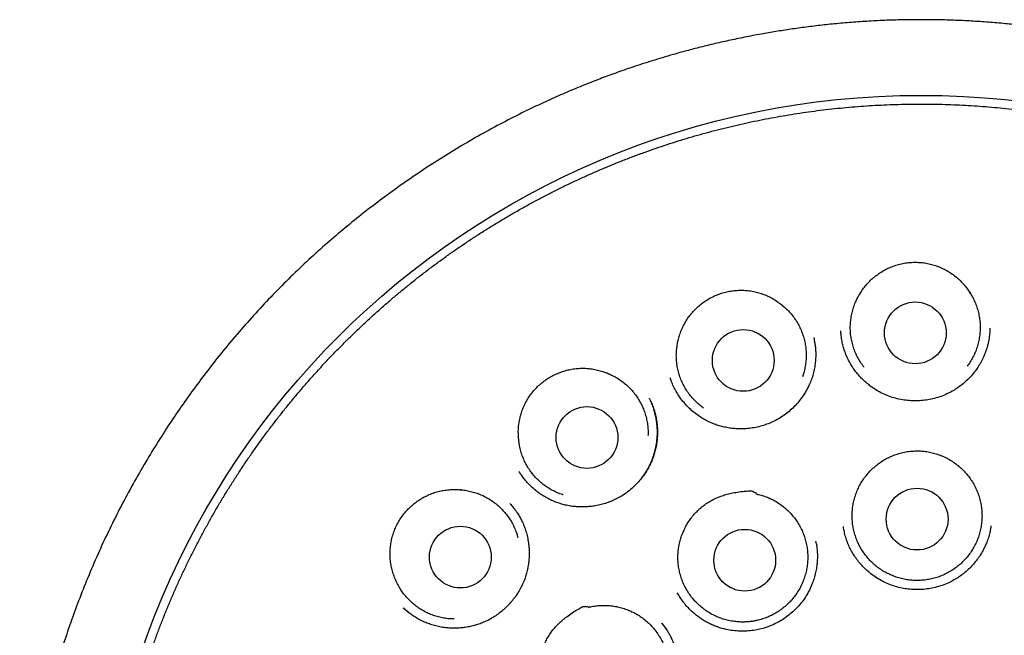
# Model space of a CAD drawing. Header units: millimetres. Extents: x 8 to 677, y 12 to 772.
# Tile 71 of 77: x 374 to 394, y 760 to 772. Entities that reach past the tile are written whole.
import ezdxf

# ---------------------------------------------------------------- set-up
doc = ezdxf.new("R2010")
doc.units = ezdxf.units.MM

msp = doc.modelspace()

# ---------------------------------------------------------------- linework, layer by layer
at = {"color": 7, "linetype": 'Continuous', "lineweight": 30}
for p, q in [((391.91, 767.594), (391.91, 767.6)), ((391.126, 763.544), (391.11, 763.522)), ((392.788, 763.538), (392.773, 763.56)), ((387.326, 762.261), (387.315, 762.233)), ((390.497, 762.343), (390.496, 762.349)), ((390.498, 762.343), (390.498, 762.347)), ((389.946, 762.058), (389.947, 762.053))]:
    msp.add_line(p, q, dxfattribs=at)
for centre, radius in [((392.037, 754.566), 16.348), ((391.924, 766.197), 0.613), ((388.51, 765.649), 0.613), ((385.409, 764.119), 0.613), ((391.96, 762.498), 0.613), ((382.897, 761.743), 0.613), ((388.54, 761.682), 0.613)]:
    msp.add_circle(centre, radius, dxfattribs=at)
for points, knots in [([(391.864, 772.416), (391.741, 772.414), (391.498, 772.41), (391.139, 772.395), (390.788, 772.373), (390.447, 772.346), (390.118, 772.313), (389.8, 772.275), (389.493, 772.233), (389.195, 772.188), (388.89, 772.136), (388.578, 772.077), (388.261, 772.011), (387.957, 771.943), (387.667, 771.872), (387.39, 771.8), (387.139, 771.73), (386.911, 771.663), (386.706, 771.601), (386.51, 771.539), (386.324, 771.477), (386.148, 771.417), (385.982, 771.358), (385.826, 771.301), (385.677, 771.245), (385.464, 771.163), (385.185, 771.051), (384.841, 770.904), (384.466, 770.734), (384.061, 770.538), (383.627, 770.313), (383.195, 770.075), (382.767, 769.822), (382.343, 769.557), (381.934, 769.284), (381.541, 769.006), (381.162, 768.724), (380.791, 768.432), (380.428, 768.131), (380.067, 767.814), (379.707, 767.482), (379.351, 767.133), (379.005, 766.774), (378.668, 766.405), (378.342, 766.026), (378.032, 765.645), (377.738, 765.263), (377.46, 764.88), (377.191, 764.49), (376.932, 764.093), (376.679, 763.681), (376.432, 763.254), (376.192, 762.813), (375.965, 762.365), (375.751, 761.911), (375.55, 761.451), (375.366, 760.996), (375.198, 760.546), (375.046, 760.101), (374.905, 759.653), (374.777, 759.201), (374.658, 758.737), (374.549, 758.26), (374.451, 757.77), (374.367, 757.277), (374.297, 756.78), (374.24, 756.281), (374.198, 755.789), (374.17, 755.307), (374.154, 754.834), (374.152, 754.362), (374.162, 753.891), (374.185, 753.411), (374.221, 752.922), (374.273, 752.424), (374.338, 751.928), (374.417, 751.433), (374.51, 750.941), (374.614, 750.46), (374.728, 749.992), (374.853, 749.536), (374.989, 749.084), (375.136, 748.636), (375.299, 748.183), (375.477, 747.727), (375.671, 747.267), (375.879, 746.813), (376.099, 746.364), (376.332, 745.921), (376.56, 745.516), (376.78, 745.146), (376.991, 744.809), (377.211, 744.472), (377.442, 744.136), (377.684, 743.801), (377.933, 743.471), (378.189, 743.148), (378.452, 742.832), (378.724, 742.518), (379.007, 742.208), (379.296, 741.905), (379.589, 741.612), (379.884, 741.331), (380.152, 741.087), (380.391, 740.877), (380.6, 740.699), (380.809, 740.527), (381.017, 740.36), (381.2, 740.218), (381.351, 740.102), (381.47, 740.013), (381.578, 739.933), (381.676, 739.861), (381.756, 739.802), (381.804, 739.769), (381.822, 739.756)], [0, 0, 0, 0, 0.008151, 0.016108, 0.02387, 0.031435, 0.038803, 0.045845, 0.052695, 0.059351, 0.065813, 0.073251, 0.080412, 0.087296, 0.0939, 0.100226, 0.106273, 0.111223, 0.115968, 0.120509, 0.124846, 0.128979, 0.132839, 0.136503, 0.139981, 0.143422, 0.151648, 0.159922, 0.168258, 0.178961, 0.189767, 0.200675, 0.211682, 0.22276, 0.233841, 0.244288, 0.254731, 0.265168, 0.275599, 0.28602, 0.297061, 0.308085, 0.319102, 0.33014, 0.341199, 0.352275, 0.36273, 0.373195, 0.383669, 0.39415, 0.404634, 0.415753, 0.42687, 0.437979, 0.449078, 0.460165, 0.471236, 0.481652, 0.492049, 0.502434, 0.512815, 0.5232, 0.534225, 0.545267, 0.55634, 0.567443, 0.578563, 0.589687, 0.600166, 0.610626, 0.621055, 0.631464, 0.641883, 0.652943, 0.664012, 0.675088, 0.686168, 0.697252, 0.708336, 0.718787, 0.729234, 0.739676, 0.750112, 0.760539, 0.771585, 0.782618, 0.793662, 0.804718, 0.815787, 0.826864, 0.835573, 0.844338, 0.853232, 0.862255, 0.871406, 0.880684, 0.889657, 0.898743, 0.907939, 0.917245, 0.926573, 0.935733, 0.944744, 0.95361, 0.959761, 0.965835, 0.971829, 0.977742, 0.983562, 0.987132, 0.990409, 0.993393, 0.996086, 0.998491, 1, 1, 1, 1]), ([(402.511, 739.94), (402.516, 739.944), (402.526, 739.951), (402.54, 739.963), (402.555, 739.976), (402.573, 739.991), (402.598, 740.008), (402.634, 740.035), (402.679, 740.069), (402.733, 740.109), (402.795, 740.157), (402.869, 740.213), (402.953, 740.278), (403.047, 740.352), (403.151, 740.434), (403.261, 740.523), (403.374, 740.615), (403.486, 740.708), (403.645, 740.843), (403.85, 741.021), (404.1, 741.247), (404.349, 741.481), (404.599, 741.724), (404.85, 741.978), (405.1, 742.242), (405.347, 742.514), (405.588, 742.79), (405.821, 743.069), (406.046, 743.349), (406.285, 743.659), (406.537, 744), (406.797, 744.373), (407.044, 744.745), (407.278, 745.118), (407.5, 745.492), (407.712, 745.868), (407.921, 746.261), (408.127, 746.671), (408.327, 747.1), (408.516, 747.533), (408.694, 747.971), (408.863, 748.424), (409.023, 748.891), (409.174, 749.373), (409.311, 749.859), (409.434, 750.348), (409.544, 750.839), (409.637, 751.323), (409.716, 751.798), (409.781, 752.266), (409.834, 752.734), (409.875, 753.204), (409.903, 753.685), (409.919, 754.176), (409.921, 754.679), (409.909, 755.182), (409.882, 755.686), (409.842, 756.189), (409.788, 756.68), (409.723, 757.16), (409.647, 757.628), (409.558, 758.092), (409.458, 758.553), (409.349, 758.997), (409.233, 759.424), (409.111, 759.836), (408.978, 760.245), (408.836, 760.651), (408.683, 761.055), (408.52, 761.456), (408.341, 761.866), (408.147, 762.285), (407.936, 762.71), (407.713, 763.129), (407.48, 763.541), (407.232, 763.954), (406.968, 764.369), (406.686, 764.783), (406.393, 765.189), (406.089, 765.587), (405.773, 765.977), (405.453, 766.35), (405.128, 766.709), (404.8, 767.052), (404.463, 767.387), (404.117, 767.713), (403.755, 768.036), (403.378, 768.355), (402.985, 768.669), (402.584, 768.971), (402.175, 769.261), (401.758, 769.54), (401.341, 769.802), (400.927, 770.047), (400.517, 770.276), (400.104, 770.491), (399.689, 770.695), (399.322, 770.863), (399.005, 771.001), (398.738, 771.111), (398.471, 771.217), (398.203, 771.318), (397.962, 771.404), (397.743, 771.479), (397.544, 771.545), (397.331, 771.613), (397.106, 771.681), (396.868, 771.75), (396.629, 771.815), (396.392, 771.876), (396.157, 771.934), (395.912, 771.99), (395.657, 772.045), (395.394, 772.097), (395.124, 772.147), (394.845, 772.194), (394.556, 772.237), (394.257, 772.278), (393.945, 772.314), (393.622, 772.346), (393.289, 772.373), (392.946, 772.394), (392.594, 772.409), (392.232, 772.417), (391.988, 772.416), (391.864, 772.416)], [0, 0, 0, 0, 0.000548, 0.001116, 0.001596, 0.002004, 0.002739, 0.003552, 0.004992, 0.006447, 0.008061, 0.010191, 0.012546, 0.015127, 0.018142, 0.021321, 0.024523, 0.027748, 0.030996, 0.038326, 0.045768, 0.05332, 0.060981, 0.068909, 0.07696, 0.08512, 0.09323, 0.101257, 0.109197, 0.117052, 0.127239, 0.137274, 0.147154, 0.15688, 0.166451, 0.175973, 0.185491, 0.195954, 0.206408, 0.216852, 0.22729, 0.237757, 0.248888, 0.260037, 0.271192, 0.282339, 0.293465, 0.304559, 0.314996, 0.32542, 0.335838, 0.346257, 0.356684, 0.367761, 0.378864, 0.389994, 0.401138, 0.412287, 0.423431, 0.433924, 0.444394, 0.454834, 0.465249, 0.475661, 0.485131, 0.494609, 0.504103, 0.513617, 0.523157, 0.53273, 0.542313, 0.552828, 0.563319, 0.573792, 0.584248, 0.594692, 0.60576, 0.616824, 0.627886, 0.638953, 0.65003, 0.661119, 0.671592, 0.682084, 0.692599, 0.703106, 0.7136, 0.724718, 0.735824, 0.746922, 0.758013, 0.769098, 0.78018, 0.790621, 0.800993, 0.811285, 0.821498, 0.831633, 0.838044, 0.844425, 0.850773, 0.857089, 0.863396, 0.867761, 0.872404, 0.877326, 0.882527, 0.888006, 0.893763, 0.898907, 0.904256, 0.909807, 0.915563, 0.921521, 0.927571, 0.933817, 0.940258, 0.946896, 0.953871, 0.961049, 0.968432, 0.976018, 0.983808, 0.991802, 1, 1, 1, 1]), ([(375.863, 754.414), (375.863, 754.373), (375.865, 754.256), (375.869, 754.061), (375.878, 753.83), (375.891, 753.6), (375.906, 753.369), (375.925, 753.139), (375.947, 752.909), (375.972, 752.68), (376.001, 752.451), (376.033, 752.222), (376.068, 751.994), (376.106, 751.766), (376.148, 751.539), (376.193, 751.312), (376.241, 751.087), (376.292, 750.861), (376.347, 750.637), (376.405, 750.413), (376.466, 750.191), (376.53, 749.969), (376.597, 749.748), (376.668, 749.528), (376.741, 749.309), (376.818, 749.091), (376.898, 748.875), (376.981, 748.659), (377.066, 748.445), (377.155, 748.232), (377.247, 748.02), (377.343, 747.809), (377.441, 747.6), (377.542, 747.393), (377.646, 747.187), (377.752, 746.982), (377.862, 746.779), (377.975, 746.577), (378.091, 746.377), (378.209, 746.179), (378.33, 745.982), (378.454, 745.788), (378.581, 745.595), (378.711, 745.404), (378.843, 745.214), (378.978, 745.027), (379.115, 744.841), (379.256, 744.658), (379.398, 744.476), (379.544, 744.297), (379.692, 744.12), (379.842, 743.945), (379.995, 743.772), (380.151, 743.601), (380.309, 743.432), (380.469, 743.266), (380.632, 743.102), (380.796, 742.94), (380.964, 742.781), (381.133, 742.624), (381.305, 742.47), (381.479, 742.318), (381.655, 742.168), (381.833, 742.021), (382.013, 741.877), (382.195, 741.735), (382.38, 741.596), (382.566, 741.46), (382.754, 741.326), (382.944, 741.195), (383.136, 741.066), (383.33, 740.94), (383.525, 740.818), (383.723, 740.697), (383.922, 740.58), (384.122, 740.466), (384.325, 740.354), (384.528, 740.246), (384.734, 740.14), (384.94, 740.037), (385.149, 739.937), (385.358, 739.84), (385.569, 739.747), (385.782, 739.656), (385.995, 739.568), (386.21, 739.483), (386.426, 739.402), (386.643, 739.323), (386.862, 739.248), (387.081, 739.175), (387.301, 739.106), (387.523, 739.04), (387.745, 738.977), (387.968, 738.918), (388.192, 738.861), (388.417, 738.808), (388.642, 738.758), (388.868, 738.711), (389.095, 738.667), (389.323, 738.627), (389.55, 738.59), (389.779, 738.556), (390.008, 738.526), (390.237, 738.498), (390.467, 738.474), (390.697, 738.453), (390.927, 738.436), (391.158, 738.422), (391.388, 738.411), (391.619, 738.403), (391.85, 738.399), (392.081, 738.398), (392.312, 738.4), (392.543, 738.406), (392.774, 738.415), (393.004, 738.427), (393.235, 738.442), (393.465, 738.461), (393.695, 738.483), (393.924, 738.509), (394.154, 738.537), (394.382, 738.569), (394.611, 738.604), (394.838, 738.643), (395.065, 738.684), (395.292, 738.729), (395.518, 738.777), (395.743, 738.828), (395.967, 738.883), (396.191, 738.941), (396.414, 739.002), (396.636, 739.066), (396.857, 739.133), (397.077, 739.203), (397.296, 739.277), (397.513, 739.354), (397.73, 739.433), (397.946, 739.516), (398.16, 739.602), (398.373, 739.691), (398.585, 739.783), (398.796, 739.878), (399.005, 739.976), (399.212, 740.077), (399.419, 740.181), (399.623, 740.288), (399.827, 740.398), (400.028, 740.51), (400.228, 740.626), (400.426, 740.744), (400.623, 740.865), (400.818, 740.989), (401.011, 741.116), (401.202, 741.246), (401.391, 741.378), (401.579, 741.513), (401.764, 741.65), (401.948, 741.791), (402.129, 741.933), (402.309, 742.079), (402.486, 742.227), (402.661, 742.377), (402.834, 742.53), (403.005, 742.685), (403.174, 742.843), (403.34, 743.003), (403.504, 743.166), (403.666, 743.331), (403.825, 743.498), (403.982, 743.667), (404.136, 743.839), (404.288, 744.013), (404.438, 744.189), (404.585, 744.367), (404.729, 744.547), (404.871, 744.73), (405.01, 744.914), (405.147, 745.1), (405.281, 745.288), (405.412, 745.478), (405.541, 745.67), (405.666, 745.864), (405.789, 746.059), (405.909, 746.256), (406.027, 746.455), (406.141, 746.656), (406.253, 746.858), (406.361, 747.062), (406.467, 747.267), (406.57, 747.474), (406.67, 747.682), (406.767, 747.892), (406.861, 748.103), (406.951, 748.315), (407.039, 748.529), (407.124, 748.743), (407.206, 748.959), (407.284, 749.177), (407.36, 749.395), (407.432, 749.614), (407.501, 749.834), (407.567, 750.056), (407.63, 750.278), (407.69, 750.501), (407.746, 750.725), (407.8, 750.95), (407.85, 751.175), (407.897, 751.401), (407.94, 751.628), (407.981, 751.855), (408.018, 752.083), (408.052, 752.311), (408.082, 752.54), (408.11, 752.77), (408.134, 752.999), (408.154, 753.229), (408.172, 753.46), (408.186, 753.69), (408.197, 753.921), (408.205, 754.151), (408.209, 754.382), (408.21, 754.613), (408.208, 754.844), (408.202, 755.075), (408.193, 755.306), (408.181, 755.536), (408.166, 755.767), (408.147, 755.997), (408.125, 756.227), (408.1, 756.456), (408.071, 756.685), (408.039, 756.914), (408.004, 757.142), (407.966, 757.37), (407.924, 757.597), (407.879, 757.824), (407.831, 758.05), (407.78, 758.275), (407.725, 758.499), (407.668, 758.723), (407.607, 758.945), (407.543, 759.167), (407.476, 759.388), (407.405, 759.608), (407.332, 759.827), (407.255, 760.045), (407.175, 760.262), (407.092, 760.477), (407.007, 760.692), (406.918, 760.905), (406.826, 761.116), (406.731, 761.327), (406.633, 761.536), (406.532, 761.744), (406.428, 761.95), (406.321, 762.155), (406.211, 762.358), (406.098, 762.559), (405.983, 762.759), (405.865, 762.958), (405.743, 763.154), (405.619, 763.349), (405.493, 763.542), (405.363, 763.733), (405.231, 763.923), (405.096, 764.11), (404.958, 764.295), (404.818, 764.479), (404.675, 764.66), (404.53, 764.84), (404.382, 765.017), (404.232, 765.192), (404.079, 765.365), (403.923, 765.536), (403.765, 765.705), (403.605, 765.871), (403.443, 766.035), (403.278, 766.197), (403.111, 766.356), (402.941, 766.513), (402.769, 766.667), (402.596, 766.82), (402.42, 766.969), (402.241, 767.116), (402.061, 767.26), (401.879, 767.402), (401.695, 767.541), (401.509, 767.678), (401.32, 767.812), (401.13, 767.943), (400.938, 768.072), (400.745, 768.197), (400.549, 768.32), (400.352, 768.44), (400.153, 768.558), (399.952, 768.672), (399.75, 768.784), (399.547, 768.892), (399.341, 768.998), (399.134, 769.101), (398.926, 769.201), (398.717, 769.298), (398.506, 769.392), (398.293, 769.483), (398.08, 769.57), (397.865, 769.655), (397.649, 769.737), (397.432, 769.815), (397.213, 769.891), (396.994, 769.963), (396.774, 770.032), (396.552, 770.098), (396.33, 770.161), (396.107, 770.221), (395.883, 770.278), (395.658, 770.331), (395.433, 770.381), (395.207, 770.428), (394.98, 770.472), (394.753, 770.512), (394.525, 770.549), (394.296, 770.583), (394.067, 770.614), (393.838, 770.641), (393.608, 770.665), (393.378, 770.686), (393.148, 770.703), (392.918, 770.718), (392.687, 770.729), (392.456, 770.736), (392.225, 770.741), (391.994, 770.742), (391.763, 770.739), (391.532, 770.734), (391.302, 770.725), (391.071, 770.713), (390.841, 770.698), (390.61, 770.679), (390.38, 770.657), (390.151, 770.632), (389.922, 770.603), (389.693, 770.571), (389.465, 770.536), (389.237, 770.498), (389.01, 770.456), (388.783, 770.411), (388.557, 770.363), (388.332, 770.312), (388.108, 770.258), (387.884, 770.2), (387.661, 770.139), (387.439, 770.075), (387.218, 770.008), (386.998, 769.937), (386.779, 769.864), (386.562, 769.787), (386.345, 769.708), (386.129, 769.625), (385.915, 769.539), (385.702, 769.45), (385.49, 769.358), (385.279, 769.263), (385.07, 769.165), (384.862, 769.064), (384.656, 768.96), (384.451, 768.854), (384.248, 768.744), (384.047, 768.631), (383.847, 768.516), (383.648, 768.397), (383.452, 768.276), (383.257, 768.152), (383.064, 768.026), (382.873, 767.896), (382.683, 767.764), (382.496, 767.629), (382.31, 767.492), (382.127, 767.351), (381.945, 767.209), (381.766, 767.063), (381.588, 766.915), (381.413, 766.765), (381.24, 766.612), (381.069, 766.457), (380.9, 766.299), (380.734, 766.139), (380.57, 765.976), (380.408, 765.811), (380.249, 765.644), (380.092, 765.475), (379.938, 765.303), (379.785, 765.13), (379.636, 764.954), (379.489, 764.775), (379.344, 764.595), (379.203, 764.413), (379.063, 764.229), (378.927, 764.043), (378.793, 763.855), (378.662, 763.665), (378.533, 763.473), (378.407, 763.279), (378.284, 763.084), (378.164, 762.886), (378.047, 762.688), (377.932, 762.487), (377.821, 762.285), (377.712, 762.081), (377.606, 761.876), (377.503, 761.669), (377.403, 761.461), (377.306, 761.251), (377.213, 761.04), (377.122, 760.828), (377.034, 760.614), (376.949, 760.4), (376.867, 760.184), (376.789, 759.967), (376.713, 759.748), (376.641, 759.529), (376.571, 759.309), (376.505, 759.088), (376.442, 758.865), (376.383, 758.642), (376.326, 758.418), (376.273, 758.194), (376.223, 757.968), (376.176, 757.742), (376.132, 757.516), (376.092, 757.288), (376.054, 757.06), (376.02, 756.832), (375.99, 756.603), (375.962, 756.374), (375.938, 756.144), (375.917, 755.914), (375.9, 755.684), (375.886, 755.453), (375.875, 755.223), (375.867, 754.992), (375.863, 754.761), (375.862, 754.568), (375.862, 754.453), (375.863, 754.414)], [0, 0, 0, 0, 0.0012035, 0.0034761, 0.0057486, 0.0080212, 0.0102937, 0.0125663, 0.0148389, 0.0171114, 0.019384, 0.0216565, 0.0239291, 0.0262017, 0.0284742, 0.0307468, 0.0330194, 0.0352919, 0.0375645, 0.039837, 0.0421096, 0.0443822, 0.0466547, 0.0489273, 0.0511998, 0.0534724, 0.055745, 0.0580175, 0.0602901, 0.0625626, 0.0648352, 0.0671078, 0.0693803, 0.0716529, 0.0739255, 0.076198, 0.0784706, 0.0807431, 0.0830157, 0.0852883, 0.0875608, 0.0898334, 0.092106, 0.0943785, 0.0966511, 0.0989236, 0.1011962, 0.1034688, 0.1057413, 0.1080139, 0.1102865, 0.112559, 0.1148316, 0.1171042, 0.1193767, 0.1216493, 0.1239218, 0.1261944, 0.128467, 0.1307395, 0.1330121, 0.1352847, 0.1375572, 0.1398298, 0.1421024, 0.1443749, 0.1466475, 0.1489201, 0.1511926, 0.1534652, 0.1557377, 0.1580103, 0.1602829, 0.1625554, 0.164828, 0.1671006, 0.1693731, 0.1716457, 0.1739183, 0.1761908, 0.1784634, 0.180736, 0.1830085, 0.1852811, 0.1875537, 0.1898262, 0.1920988, 0.1943714, 0.1966439, 0.1989165, 0.2011891, 0.2034616, 0.2057342, 0.2080068, 0.2102793, 0.2125519, 0.2148245, 0.217097, 0.2193696, 0.2216422, 0.2239147, 0.2261873, 0.2284599, 0.2307324, 0.233005, 0.2352776, 0.2375501, 0.2398227, 0.2420953, 0.2443678, 0.2466404, 0.248913, 0.2511855, 0.2534581, 0.2557307, 0.2580032, 0.2602758, 0.2625484, 0.2648209, 0.2670935, 0.2693661, 0.2716386, 0.2739112, 0.2761838, 0.2784563, 0.2807289, 0.2830015, 0.285274, 0.2875466, 0.2898192, 0.2920917, 0.2943643, 0.2966369, 0.2989094, 0.301182, 0.3034546, 0.3057271, 0.3079997, 0.3102723, 0.3125448, 0.3148174, 0.31709, 0.3193625, 0.3216351, 0.3239077, 0.3261802, 0.3284528, 0.3307254, 0.3329979, 0.3352705, 0.3375431, 0.3398156, 0.3420882, 0.3443608, 0.3466333, 0.3489059, 0.3511785, 0.353451, 0.3557236, 0.3579962, 0.3602687, 0.3625413, 0.3648138, 0.3670864, 0.369359, 0.3716315, 0.3739041, 0.3761767, 0.3784492, 0.3807218, 0.3829944, 0.3852669, 0.3875395, 0.389812, 0.3920846, 0.3943572, 0.3966297, 0.3989023, 0.4011749, 0.4034474, 0.40572, 0.4079926, 0.4102651, 0.4125377, 0.4148102, 0.4170828, 0.4193554, 0.4216279, 0.4239005, 0.4261731, 0.4284456, 0.4307182, 0.4329907, 0.4352633, 0.4375359, 0.4398084, 0.442081, 0.4443535, 0.4466261, 0.4488987, 0.4511712, 0.4534438, 0.4557164, 0.4579889, 0.4602615, 0.462534, 0.4648066, 0.4670792, 0.4693517, 0.4716243, 0.4738968, 0.4761694, 0.478442, 0.4807145, 0.4829871, 0.4852596, 0.4875322, 0.4898048, 0.4920773, 0.4943499, 0.4966225, 0.498895, 0.5011676, 0.5034401, 0.5057127, 0.5079853, 0.5102578, 0.5125304, 0.5148029, 0.5170755, 0.5193481, 0.5216206, 0.5238932, 0.5261657, 0.5284383, 0.5307109, 0.5329834, 0.535256, 0.5375285, 0.5398011, 0.5420737, 0.5443462, 0.5466188, 0.5488914, 0.5511639, 0.5534365, 0.555709, 0.5579816, 0.5602542, 0.5625267, 0.5647993, 0.5670718, 0.5693444, 0.571617, 0.5738895, 0.5761621, 0.5784347, 0.5807072, 0.5829798, 0.5852523, 0.5875249, 0.5897975, 0.59207, 0.5943426, 0.5966152, 0.5988877, 0.6011603, 0.6034328, 0.6057054, 0.607978, 0.6102505, 0.6125231, 0.6147957, 0.6170682, 0.6193408, 0.6216134, 0.6238859, 0.6261585, 0.628431, 0.6307036, 0.6329762, 0.6352487, 0.6375213, 0.6397939, 0.6420664, 0.644339, 0.6466116, 0.6488841, 0.6511567, 0.6534293, 0.6557018, 0.6579744, 0.6602469, 0.6625195, 0.6647921, 0.6670646, 0.6693372, 0.6716098, 0.6738823, 0.6761549, 0.6784275, 0.6807, 0.6829726, 0.6852452, 0.6875177, 0.6897903, 0.6920629, 0.6943354, 0.696608, 0.6988806, 0.7011531, 0.7034257, 0.7056983, 0.7079708, 0.7102434, 0.712516, 0.7147885, 0.7170611, 0.7193337, 0.7216062, 0.7238788, 0.7261514, 0.7284239, 0.7306965, 0.7329691, 0.7352416, 0.7375142, 0.7397868, 0.7420593, 0.7443319, 0.7466045, 0.748877, 0.7511496, 0.7534222, 0.7556947, 0.7579673, 0.7602399, 0.7625124, 0.764785, 0.7670576, 0.7693301, 0.7716027, 0.7738753, 0.7761478, 0.7784204, 0.780693, 0.7829655, 0.7852381, 0.7875107, 0.7897832, 0.7920558, 0.7943284, 0.7966009, 0.7988735, 0.8011461, 0.8034186, 0.8056912, 0.8079638, 0.8102363, 0.8125089, 0.8147815, 0.817054, 0.8193266, 0.8215992, 0.8238717, 0.8261443, 0.8284169, 0.8306894, 0.832962, 0.8352346, 0.8375071, 0.8397797, 0.8420523, 0.8443248, 0.8465974, 0.84887, 0.8511425, 0.8534151, 0.8556877, 0.8579602, 0.8602328, 0.8625054, 0.8647779, 0.8670505, 0.869323, 0.8715956, 0.8738682, 0.8761407, 0.8784133, 0.8806859, 0.8829584, 0.885231, 0.8875036, 0.8897761, 0.8920487, 0.8943212, 0.8965938, 0.8988664, 0.9011389, 0.9034115, 0.9056841, 0.9079566, 0.9102292, 0.9125017, 0.9147743, 0.9170469, 0.9193194, 0.921592, 0.9238646, 0.9261371, 0.9284097, 0.9306822, 0.9329548, 0.9352274, 0.9374999, 0.9397725, 0.9420451, 0.9443176, 0.9465902, 0.9488627, 0.9511353, 0.9534079, 0.9556804, 0.957953, 0.9602255, 0.9624981, 0.9647707, 0.9670432, 0.9693158, 0.9715884, 0.9738609, 0.9761335, 0.978406, 0.9806786, 0.9829512, 0.9852237, 0.9874963, 0.9897688, 0.9920414, 0.994314, 0.9965865, 0.9988591, 1, 1, 1, 1]), ([(390.828, 766.978), (390.846, 767.007), (390.882, 767.065), (390.947, 767.147), (391.018, 767.225), (391.096, 767.296), (391.178, 767.36), (391.266, 767.418), (391.358, 767.468), (391.458, 767.513), (391.564, 767.549), (391.676, 767.577), (391.792, 767.594), (391.871, 767.598), (391.91, 767.6)], [0, 0, 0, 0, 0.079253, 0.158507, 0.240068, 0.321632, 0.401124, 0.480617, 0.56224, 0.643862, 0.731436, 0.819005, 0.909482, 1, 1, 1, 1]), ([(391.91, 767.6), (391.945, 767.599), (392.014, 767.597), (392.117, 767.586), (392.221, 767.565), (392.324, 767.536), (392.427, 767.496), (392.528, 767.447), (392.626, 767.389), (392.717, 767.323), (392.8, 767.251), (392.875, 767.174), (392.945, 767.091), (392.985, 767.029), (393.005, 766.999)], [0, 0, 0, 0, 0.079141, 0.158258, 0.23932, 0.320386, 0.405905, 0.491428, 0.579636, 0.667842, 0.749633, 0.83142, 0.915711, 1, 1, 1, 1]), ([(387.225, 766.071), (387.234, 766.105), (387.252, 766.173), (387.29, 766.271), (387.336, 766.367), (387.389, 766.458), (387.45, 766.544), (387.518, 766.625), (387.592, 766.701), (387.673, 766.771), (387.761, 766.834), (387.855, 766.891), (387.954, 766.939), (388.054, 766.978), (388.157, 767.007), (388.26, 767.028), (388.365, 767.04), (388.471, 767.044), (388.578, 767.04), (388.686, 767.026), (388.793, 767.002), (388.896, 766.97), (388.996, 766.929), (389.092, 766.88), (389.183, 766.823), (389.24, 766.779), (389.268, 766.758)], [0, 0, 0, 0, 0.041144, 0.082439, 0.123741, 0.164895, 0.205981, 0.247205, 0.288428, 0.329514, 0.372, 0.414651, 0.457298, 0.499781, 0.540574, 0.581503, 0.622436, 0.663233, 0.705492, 0.747907, 0.790314, 0.832562, 0.874341, 0.916273, 0.958211, 1, 1, 1, 1]), ([(390.905, 765.518), (390.903, 765.52), (390.878, 765.55), (390.836, 765.612), (390.781, 765.704), (390.735, 765.802), (390.697, 765.904), (390.667, 766.008), (390.647, 766.114), (390.635, 766.221), (390.633, 766.33), (390.64, 766.438), (390.656, 766.544), (390.681, 766.649), (390.715, 766.753), (390.753, 766.842), (390.791, 766.917), (390.815, 766.957), (390.828, 766.978)], [0, 0, 0, 0, 0.004575, 0.075022, 0.143481, 0.21194, 0.282387, 0.352834, 0.421293, 0.489752, 0.560199, 0.630647, 0.699105, 0.767564, 0.838011, 0.908459, 0.954159, 1, 1, 1, 1]), ([(390.828, 766.978), (390.825, 766.972), (390.819, 766.962), (390.815, 766.953), (390.813, 766.949)], [0, 0, 0, 0, 0.590265, 1, 1, 1, 1]), ([(393.005, 766.999), (393.024, 766.968), (393.061, 766.908), (393.108, 766.811), (393.147, 766.709), (393.177, 766.605), (393.198, 766.499), (393.21, 766.392), (393.213, 766.284), (393.207, 766.175), (393.191, 766.069), (393.167, 765.964), (393.134, 765.86), (393.092, 765.76), (393.042, 765.665), (392.996, 765.591), (392.965, 765.55), (392.955, 765.538)], [0, 0, 0, 0, 0.068459, 0.136919, 0.207367, 0.277816, 0.346275, 0.414735, 0.485183, 0.555632, 0.624091, 0.692551, 0.762999, 0.833447, 0.901907, 0.970366, 1, 1, 1, 1]), ([(393.02, 766.97), (393.018, 766.974), (393.013, 766.983), (393.008, 766.993), (393.005, 766.999)], [0, 0, 0, 0, 0.409676, 1, 1, 1, 1]), ([(389.311, 766.715), (389.311, 766.716), (389.31, 766.717), (389.308, 766.719), (389.304, 766.723), (389.298, 766.729), (389.29, 766.737), (389.28, 766.747), (389.272, 766.754), (389.268, 766.758)], [0, 0, 0, 0, 0.034399, 0.121872, 0.243911, 0.452804, 0.648004, 0.830728, 1, 1, 1, 1]), ([(389.268, 766.758), (389.295, 766.735), (389.35, 766.69), (389.426, 766.613), (389.496, 766.53), (389.559, 766.441), (389.613, 766.348), (389.659, 766.25), (389.697, 766.149), (389.727, 766.044), (389.747, 765.938), (389.758, 765.831), (389.76, 765.722), (389.753, 765.614), (389.736, 765.507), (389.714, 765.41), (389.693, 765.349), (389.683, 765.322)], [0, 0, 0, 0, 0.0667462, 0.1334924, 0.2021777, 0.270863, 0.3376092, 0.4043554, 0.4730407, 0.541726, 0.6084722, 0.6752184, 0.7439037, 0.812589, 0.8793352, 0.9460814, 1, 1, 1, 1]), ([(393.403, 766.291), (393.403, 766.282), (393.403, 766.262), (393.403, 766.223), (393.4, 766.174), (393.393, 766.119), (393.384, 766.059), (393.371, 765.996), (393.353, 765.921), (393.326, 765.834), (393.287, 765.736), (393.239, 765.634), (393.18, 765.534), (393.113, 765.437), (393.038, 765.346), (392.958, 765.262), (392.872, 765.185), (392.782, 765.116), (392.68, 765.049), (392.565, 764.988), (392.437, 764.934), (392.307, 764.894), (392.175, 764.865), (392.041, 764.849), (391.905, 764.844), (391.769, 764.852), (391.633, 764.872), (391.499, 764.904), (391.368, 764.95), (391.242, 765.007), (391.134, 765.069), (391.043, 765.132), (390.965, 765.193), (390.889, 765.262), (390.814, 765.34), (390.742, 765.426), (390.675, 765.521), (390.613, 765.625), (390.558, 765.739), (390.516, 765.85), (390.486, 765.957), (390.465, 766.059), (390.451, 766.152), (390.447, 766.211), (390.446, 766.235)], [0, 0, 0, 0, 0.008222, 0.016805, 0.028052, 0.040475, 0.053806, 0.068047, 0.083206, 0.104857, 0.128143, 0.152955, 0.179072, 0.205125, 0.230895, 0.256396, 0.28164, 0.30664, 0.33141, 0.362073, 0.392374, 0.422195, 0.451727, 0.481339, 0.511063, 0.54092, 0.570932, 0.60113, 0.631553, 0.662043, 0.692556, 0.713242, 0.734925, 0.757625, 0.781338, 0.806063, 0.831799, 0.858551, 0.886335, 0.915168, 0.937494, 0.960421, 0.983949, 1, 1, 1, 1]), ([(389.908, 766.102), (389.912, 766.084), (389.922, 766.041), (389.934, 765.97), (389.944, 765.886), (389.949, 765.793), (389.948, 765.69), (389.938, 765.58), (389.919, 765.467), (389.892, 765.354), (389.855, 765.246), (389.807, 765.133), (389.746, 765.019), (389.67, 764.904), (389.586, 764.799), (389.494, 764.703), (389.395, 764.616), (389.291, 764.539), (389.181, 764.472), (389.065, 764.415), (388.945, 764.368), (388.821, 764.332), (388.695, 764.307), (388.576, 764.293), (388.465, 764.289), (388.362, 764.292), (388.26, 764.302), (388.158, 764.32), (388.06, 764.344), (387.964, 764.374), (387.87, 764.411), (387.775, 764.456), (387.679, 764.511), (387.584, 764.576), (387.489, 764.651), (387.398, 764.738), (387.311, 764.836), (387.237, 764.936), (387.175, 765.036), (387.125, 765.133), (387.086, 765.222), (387.067, 765.28), (387.06, 765.302)], [0, 0, 0, 0, 0.012733, 0.029844, 0.048844, 0.06975, 0.09257, 0.117302, 0.143234, 0.168873, 0.194173, 0.219146, 0.249909, 0.280198, 0.310027, 0.339398, 0.368313, 0.396786, 0.425156, 0.453602, 0.482077, 0.510447, 0.538743, 0.566993, 0.589575, 0.612147, 0.63472, 0.657302, 0.680839, 0.701787, 0.723962, 0.747286, 0.771741, 0.79734, 0.824096, 0.852022, 0.881135, 0.911457, 0.935018, 0.959303, 0.984327, 1, 1, 1, 1]), ([(387.73, 764.699), (387.711, 764.712), (387.664, 764.745), (387.592, 764.807), (387.516, 764.883), (387.446, 764.966), (387.384, 765.055), (387.329, 765.148), (387.283, 765.246), (387.244, 765.347), (387.215, 765.451), (387.195, 765.557), (387.183, 765.665), (387.181, 765.773), (387.188, 765.877), (387.202, 765.977), (387.217, 766.039), (387.225, 766.071)], [0, 0, 0, 0, 0.042649, 0.111978, 0.181555, 0.251131, 0.32046, 0.389789, 0.459365, 0.528942, 0.59827, 0.667599, 0.737176, 0.806752, 0.876081, 0.938041, 1, 1, 1, 1]), ([(384.049, 764.142), (384.048, 764.177), (384.045, 764.247), (384.052, 764.353), (384.068, 764.458), (384.092, 764.561), (384.125, 764.661), (384.166, 764.759), (384.215, 764.853), (384.271, 764.943), (384.336, 765.03), (384.41, 765.111), (384.49, 765.186), (384.574, 765.253), (384.664, 765.311), (384.756, 765.362), (384.852, 765.404), (384.953, 765.44), (385.057, 765.467), (385.164, 765.485), (385.273, 765.495), (385.381, 765.494), (385.489, 765.485), (385.595, 765.466), (385.699, 765.438), (385.766, 765.413), (385.799, 765.401)], [0, 0, 0, 0, 0.0411444, 0.0824389, 0.1237406, 0.1648949, 0.2059813, 0.2472052, 0.2884283, 0.3295136, 0.3720001, 0.4146506, 0.4572983, 0.4997811, 0.540574, 0.5815035, 0.6224358, 0.6632327, 0.7054917, 0.7479073, 0.7903144, 0.8325616, 0.8743414, 0.9162726, 0.9582107, 1, 1, 1, 1]), ([(393.171, 765.527), (393.171, 765.527), (393.171, 765.526), (393.17, 765.526), (393.169, 765.526)], [0, 0, 0, 0, 0.789252, 1, 1, 1, 1]), ([(385.85, 765.372), (385.85, 765.373), (385.849, 765.373), (385.846, 765.375), (385.842, 765.378), (385.835, 765.382), (385.825, 765.388), (385.813, 765.394), (385.804, 765.398), (385.799, 765.401)], [0, 0, 0, 0, 0.034399, 0.121872, 0.243911, 0.452804, 0.648004, 0.830728, 1, 1, 1, 1]), ([(385.799, 765.401), (385.832, 765.387), (385.898, 765.36), (385.993, 765.309), (386.085, 765.25), (386.171, 765.183), (386.25, 765.11), (386.323, 765.031), (386.389, 764.945), (386.448, 764.854), (386.499, 764.759), (386.541, 764.66), (386.575, 764.557), (386.6, 764.451), (386.616, 764.344), (386.623, 764.244), (386.621, 764.18), (386.62, 764.151)], [0, 0, 0, 0, 0.066746, 0.133492, 0.202178, 0.270863, 0.337609, 0.404355, 0.473041, 0.541726, 0.608472, 0.675218, 0.743904, 0.812589, 0.879335, 0.946081, 1, 1, 1, 1]), ([(386.641, 764.9), (386.644, 764.895), (386.651, 764.882), (386.664, 764.855), (386.681, 764.82), (386.701, 764.777), (386.721, 764.725), (386.742, 764.664), (386.762, 764.594), (386.782, 764.509), (386.797, 764.412), (386.807, 764.306), (386.809, 764.2), (386.803, 764.095), (386.791, 763.992), (386.772, 763.891), (386.746, 763.792), (386.713, 763.697), (386.674, 763.604), (386.629, 763.516), (386.579, 763.431), (386.514, 763.337), (386.432, 763.235), (386.328, 763.13), (386.216, 763.036), (386.103, 762.959), (385.992, 762.897), (385.885, 762.849), (385.775, 762.809), (385.663, 762.778), (385.556, 762.757), (385.452, 762.744), (385.354, 762.739), (385.254, 762.739), (385.154, 762.747), (385.054, 762.761), (384.953, 762.783), (384.854, 762.812), (384.755, 762.848), (384.659, 762.892), (384.565, 762.943), (384.475, 763.001), (384.387, 763.068), (384.303, 763.142), (384.225, 763.222), (384.159, 763.302), (384.105, 763.376), (384.075, 763.424), (384.062, 763.445)], [0, 0, 0, 0, 0.004416, 0.011505, 0.020344, 0.030977, 0.043428, 0.057715, 0.073852, 0.091504, 0.115099, 0.13851, 0.161727, 0.18474, 0.20754, 0.230121, 0.252483, 0.274628, 0.296564, 0.318296, 0.339841, 0.361313, 0.393467, 0.425571, 0.457629, 0.489653, 0.51527, 0.540898, 0.56641, 0.591787, 0.617135, 0.638469, 0.660018, 0.681792, 0.703796, 0.726039, 0.748533, 0.771293, 0.794335, 0.81758, 0.84101, 0.864642, 0.887796, 0.914068, 0.93871, 0.961741, 0.983183, 1, 1, 1, 1]), ([(386.688, 764.799), (386.698, 764.776), (386.718, 764.73), (386.732, 764.681), (386.74, 764.656)], [0, 0, 0, 0, 0.489276, 1, 1, 1, 1]), ([(386.485, 763.305), (386.502, 763.326), (386.546, 763.381), (386.606, 763.476), (386.666, 763.589), (386.716, 763.708), (386.757, 763.833), (386.786, 763.963), (386.802, 764.084), (386.807, 764.195), (386.806, 764.3), (386.796, 764.404), (386.78, 764.505), (386.762, 764.586), (386.746, 764.637), (386.74, 764.656)], [0, 0, 0, 0, 0.057537, 0.146179, 0.235115, 0.32532, 0.416964, 0.510136, 0.604364, 0.671006, 0.744444, 0.824697, 0.889384, 0.957937, 1, 1, 1, 1]), ([(384.937, 762.98), (384.931, 762.981), (384.892, 762.993), (384.821, 763.022), (384.723, 763.068), (384.629, 763.123), (384.541, 763.186), (384.458, 763.256), (384.382, 763.332), (384.312, 763.415), (384.25, 763.504), (384.195, 763.597), (384.149, 763.694), (384.11, 763.796), (384.08, 763.905), (384.058, 764.021), (384.052, 764.101), (384.049, 764.142)], [0, 0, 0, 0, 0.010589, 0.079049, 0.14751, 0.217959, 0.288409, 0.356869, 0.42533, 0.495779, 0.566228, 0.634689, 0.703149, 0.773599, 0.844048, 0.921674, 1, 1, 1, 1]), ([(391.126, 763.544), (391.153, 763.566), (391.206, 763.61), (391.294, 763.668), (391.387, 763.719), (391.488, 763.764), (391.595, 763.801), (391.709, 763.83), (391.826, 763.848), (391.907, 763.852), (391.947, 763.853)], [0, 0, 0, 0, 0.1164495, 0.2329044, 0.3526853, 0.4724694, 0.6021278, 0.7317851, 0.8658966, 1, 1, 1, 1]), ([(391.947, 763.853), (391.981, 763.853), (392.051, 763.851), (392.155, 763.839), (392.26, 763.818), (392.365, 763.787), (392.471, 763.747), (392.577, 763.695), (392.679, 763.634), (392.742, 763.584), (392.773, 763.56)], [0, 0, 0, 0, 0.116434, 0.232873, 0.352553, 0.472234, 0.601909, 0.731581, 0.865795, 1, 1, 1, 1]), ([(392.773, 763.56), (392.8, 763.536), (392.854, 763.49), (392.929, 763.412), (392.998, 763.327), (393.059, 763.237), (393.111, 763.142), (393.156, 763.044), (393.192, 762.941), (393.22, 762.836), (393.238, 762.729), (393.248, 762.622), (393.248, 762.513), (393.239, 762.404), (393.221, 762.298), (393.195, 762.193), (393.159, 762.09), (393.114, 761.991), (393.062, 761.896), (393.002, 761.806), (392.934, 761.721), (392.859, 761.642), (392.778, 761.57), (392.692, 761.505), (392.599, 761.447), (392.502, 761.397), (392.402, 761.356), (392.299, 761.323), (392.192, 761.299), (392.082, 761.283), (391.973, 761.278), (391.864, 761.281), (391.757, 761.293), (391.65, 761.315), (391.545, 761.346), (391.444, 761.385), (391.346, 761.432), (391.252, 761.487), (391.163, 761.551), (391.081, 761.621), (391.005, 761.698), (390.935, 761.781), (390.872, 761.871), (390.818, 761.964), (390.771, 762.061), (390.733, 762.163), (390.703, 762.268), (390.683, 762.374), (390.671, 762.482), (390.669, 762.591), (390.676, 762.699), (390.692, 762.806), (390.717, 762.911), (390.751, 763.015), (390.793, 763.115), (390.844, 763.21), (390.902, 763.301), (390.969, 763.388), (391.043, 763.47), (391.098, 763.519), (391.126, 763.544)], [0, 0, 0, 0, 0.016979, 0.033958, 0.05143, 0.068902, 0.08588, 0.102859, 0.120331, 0.137803, 0.154782, 0.171761, 0.189233, 0.206705, 0.223684, 0.240662, 0.258134, 0.275606, 0.292585, 0.309564, 0.327036, 0.344508, 0.361487, 0.378466, 0.395938, 0.41341, 0.430388, 0.447367, 0.464839, 0.482311, 0.5, 0.516979, 0.533958, 0.55143, 0.568902, 0.58588, 0.602859, 0.620331, 0.637803, 0.654782, 0.671761, 0.689233, 0.706705, 0.723684, 0.740662, 0.758134, 0.775606, 0.792585, 0.809564, 0.827036, 0.844508, 0.861487, 0.878466, 0.895938, 0.91341, 0.930388, 0.947367, 0.964839, 0.982311, 1, 1, 1, 1]), ([(381.583, 761.363), (381.572, 761.396), (381.548, 761.463), (381.524, 761.566), (381.508, 761.67), (381.501, 761.776), (381.503, 761.881), (381.513, 761.987), (381.532, 762.091), (381.559, 762.194), (381.596, 762.296), (381.642, 762.396), (381.696, 762.491), (381.757, 762.58), (381.826, 762.662), (381.899, 762.737), (381.978, 762.806), (382.064, 762.87), (382.156, 762.926), (382.253, 762.975), (382.354, 763.016), (382.457, 763.048), (382.563, 763.07), (382.67, 763.083), (382.777, 763.088), (382.849, 763.084), (382.885, 763.082)], [0, 0, 0, 0, 0.041144, 0.082439, 0.123741, 0.164895, 0.205981, 0.247205, 0.288428, 0.329514, 0.372, 0.414651, 0.457298, 0.499781, 0.540574, 0.581503, 0.622436, 0.663233, 0.705492, 0.747907, 0.790314, 0.832562, 0.874341, 0.916273, 0.958211, 1, 1, 1, 1]), ([(382.885, 763.082), (382.921, 763.078), (382.992, 763.072), (383.099, 763.051), (383.203, 763.021), (383.305, 762.983), (383.402, 762.936), (383.496, 762.882), (383.584, 762.819), (383.667, 762.75), (383.744, 762.673), (383.813, 762.591), (383.876, 762.502), (383.931, 762.409), (383.978, 762.312), (384.014, 762.218), (384.031, 762.157), (384.038, 762.13)], [0, 0, 0, 0, 0.067595, 0.135432, 0.203268, 0.270863, 0.338458, 0.406295, 0.474132, 0.541727, 0.609322, 0.677158, 0.744995, 0.81259, 0.880185, 0.948022, 1, 1, 1, 1]), ([(382.939, 763.069), (382.938, 763.069), (382.937, 763.07), (382.935, 763.071), (382.93, 763.072), (382.923, 763.074), (382.912, 763.077), (382.9, 763.079), (382.89, 763.081), (382.885, 763.082)], [0, 0, 0, 0, 0.034399, 0.121872, 0.243911, 0.452804, 0.648004, 0.830728, 1, 1, 1, 1]), ([(388.758, 763), (388.793, 762.992), (388.863, 762.976), (388.965, 762.942), (389.065, 762.899), (389.162, 762.847), (389.252, 762.788), (389.337, 762.722), (389.418, 762.648), (389.491, 762.567), (389.557, 762.482), (389.616, 762.391), (389.667, 762.295), (389.709, 762.195), (389.743, 762.092), (389.768, 761.987), (389.785, 761.879), (389.792, 761.771), (389.789, 761.663), (389.778, 761.555), (389.758, 761.448), (389.728, 761.343), (389.69, 761.242), (389.644, 761.144), (389.589, 761.05), (389.527, 760.96), (389.457, 760.877), (389.381, 760.8), (389.298, 760.729), (389.21, 760.665), (389.117, 760.61), (389.02, 760.562), (388.918, 760.522), (388.823, 760.494), (388.739, 760.476), (388.665, 760.464), (388.59, 760.457), (388.504, 760.453), (388.407, 760.456), (388.3, 760.468), (388.193, 760.49), (388.088, 760.52), (387.987, 760.559), (387.89, 760.606), (387.796, 760.662), (387.707, 760.725), (387.625, 760.795), (387.548, 760.871), (387.478, 760.955), (387.416, 761.044), (387.361, 761.137), (387.315, 761.235), (387.276, 761.337), (387.247, 761.442), (387.226, 761.548), (387.215, 761.655), (387.213, 761.764), (387.219, 761.87), (387.234, 761.972), (387.257, 762.07), (387.286, 762.167), (387.312, 762.23), (387.326, 762.261)], [0, 0, 0, 0, 0.016856, 0.033712, 0.051058, 0.068404, 0.08526, 0.102116, 0.119461, 0.136807, 0.153663, 0.170519, 0.187865, 0.205211, 0.222067, 0.238923, 0.256269, 0.273614, 0.29047, 0.307326, 0.324672, 0.342018, 0.358874, 0.37573, 0.393076, 0.410421, 0.427277, 0.444134, 0.461479, 0.478825, 0.495681, 0.512537, 0.529883, 0.547229, 0.558955, 0.570682, 0.58257, 0.594457, 0.611313, 0.628169, 0.645515, 0.662861, 0.679717, 0.696573, 0.713919, 0.731264, 0.748121, 0.764977, 0.782322, 0.799668, 0.816524, 0.83338, 0.850726, 0.868072, 0.884928, 0.901784, 0.919129, 0.936475, 0.95216, 0.967846, 0.983923, 1, 1, 1, 1]), ([(387.326, 762.261), (387.34, 762.293), (387.37, 762.357), (387.425, 762.448), (387.486, 762.534), (387.555, 762.615), (387.63, 762.69), (387.711, 762.759), (387.798, 762.822), (387.89, 762.877), (387.988, 762.924), (388.089, 762.963), (388.193, 762.994), (388.306, 763.02), (388.428, 763.041), (388.548, 763.052), (388.631, 763.06), (388.669, 763.058), (388.676, 763.059), (388.678, 763.058), (388.682, 763.057), (388.699, 763.049), (388.728, 763.037), (388.753, 763.026), (388.765, 763.021)], [0, 0, 0, 0, 0.05994, 0.1200917, 0.1802556, 0.2402124, 0.3007889, 0.3615734, 0.4223507, 0.4829174, 0.5443752, 0.6060252, 0.6677592, 0.7293318, 0.8037521, 0.8781781, 0.9348432, 0.9436949, 0.9451139, 0.9455269, 0.9470549, 0.9531669, 0.9776154, 1, 1, 1, 1]), ([(388.812, 762.977), (388.806, 762.981), (388.798, 762.986), (388.781, 762.993), (388.765, 762.998), (388.759, 763)], [0, 0, 0, 0, 0.6266532, 0.8602613, 1, 1, 1, 1]), ([(383.88, 762.805), (383.891, 762.794), (383.915, 762.767), (383.955, 762.72), (383.999, 762.662), (384.045, 762.595), (384.089, 762.519), (384.133, 762.431), (384.173, 762.334), (384.208, 762.226), (384.235, 762.113), (384.253, 761.998), (384.262, 761.886), (384.263, 761.779), (384.257, 761.677), (384.244, 761.576), (384.224, 761.477), (384.198, 761.379), (384.163, 761.279), (384.119, 761.176), (384.063, 761.072), (384.001, 760.974), (383.931, 760.882), (383.856, 760.796), (383.775, 760.717), (383.69, 760.645), (383.599, 760.579), (383.503, 760.519), (383.406, 760.47), (383.31, 760.429), (383.216, 760.397), (383.119, 760.37), (383.019, 760.35), (382.917, 760.337), (382.812, 760.33), (382.706, 760.331), (382.599, 760.34), (382.491, 760.357), (382.385, 760.381), (382.282, 760.414), (382.18, 760.454), (382.08, 760.503), (381.984, 760.561), (381.898, 760.621), (381.825, 760.68), (381.783, 760.719), (381.764, 760.737)], [0, 0, 0, 0, 0.0112311, 0.0256492, 0.0418979, 0.0600391, 0.0798241, 0.100015, 0.1245976, 0.1495708, 0.1749425, 0.2007116, 0.2268696, 0.2489572, 0.2712969, 0.2938, 0.3161302, 0.3382512, 0.3601687, 0.3862056, 0.4119707, 0.4374782, 0.4627346, 0.4877425, 0.5125029, 0.5370179, 0.561363, 0.5861172, 0.6114255, 0.6329117, 0.6546721, 0.6767201, 0.6990687, 0.7217286, 0.7447089, 0.768018, 0.7916649, 0.8156607, 0.8399877, 0.8637932, 0.8866764, 0.9128135, 0.9375408, 0.9608889, 0.982882, 1, 1, 1, 1]), ([(383.88, 762.805), (383.903, 762.78), (383.931, 762.749), (383.956, 762.714), (383.961, 762.707)], [0, 0, 0, 0, 0.791037, 1, 1, 1, 1]), ([(393.425, 762.366), (393.424, 762.358), (393.422, 762.342), (393.418, 762.311), (393.412, 762.274), (393.403, 762.229), (393.39, 762.18), (393.375, 762.128), (393.357, 762.075), (393.331, 762.01), (393.297, 761.933), (393.25, 761.844), (393.195, 761.755), (393.131, 761.667), (393.058, 761.58), (392.976, 761.497), (392.886, 761.419), (392.791, 761.349), (392.692, 761.288), (392.58, 761.23), (392.457, 761.181), (392.322, 761.14), (392.187, 761.113), (392.051, 761.099), (391.918, 761.096), (391.785, 761.105), (391.655, 761.126), (391.525, 761.159), (391.398, 761.204), (391.274, 761.262), (391.155, 761.332), (391.049, 761.407), (390.956, 761.486), (390.874, 761.565), (390.799, 761.651), (390.731, 761.742), (390.671, 761.838), (390.619, 761.936), (390.576, 762.038), (390.542, 762.14), (390.515, 762.242), (390.503, 762.31), (390.497, 762.343)], [0, 0, 0, 0, 0.006643, 0.014485, 0.023755, 0.034609, 0.046965, 0.059882, 0.073193, 0.086898, 0.109649, 0.133423, 0.158231, 0.184083, 0.21099, 0.238946, 0.267101, 0.29501, 0.322702, 0.350126, 0.383867, 0.417051, 0.449704, 0.481839, 0.513462, 0.544592, 0.575776, 0.607308, 0.639207, 0.671488, 0.704155, 0.737195, 0.763883, 0.790781, 0.817878, 0.844942, 0.871709, 0.898186, 0.92438, 0.950311, 0.975995, 1, 1, 1, 1]), ([(389.947, 762.06), (389.949, 762.051), (389.953, 762.032), (389.962, 761.997), (389.968, 761.957), (389.973, 761.913), (389.978, 761.862), (389.981, 761.802), (389.982, 761.728), (389.978, 761.641), (389.967, 761.541), (389.948, 761.434), (389.919, 761.325), (389.879, 761.208), (389.826, 761.088), (389.757, 760.967), (389.678, 760.855), (389.591, 760.751), (389.496, 760.657), (389.394, 760.573), (389.288, 760.499), (389.176, 760.435), (389.059, 760.38), (388.937, 760.336), (388.809, 760.303), (388.678, 760.281), (388.544, 760.271), (388.408, 760.273), (388.271, 760.287), (388.15, 760.311), (388.045, 760.34), (387.955, 760.371), (387.867, 760.409), (387.78, 760.453), (387.694, 760.504), (387.612, 760.562), (387.533, 760.625), (387.457, 760.695), (387.386, 760.771), (387.319, 760.853), (387.256, 760.94), (387.22, 761.003), (387.202, 761.034)], [0, 0, 0, 0, 0.009304, 0.01794, 0.027482, 0.037889, 0.049338, 0.06417, 0.080446, 0.102109, 0.125889, 0.151784, 0.179019, 0.205989, 0.239279, 0.272122, 0.304527, 0.336498, 0.368021, 0.399076, 0.429643, 0.459835, 0.490247, 0.520961, 0.551989, 0.583353, 0.615073, 0.647156, 0.679609, 0.712438, 0.734544, 0.756889, 0.779645, 0.802817, 0.826299, 0.850088, 0.8742, 0.898647, 0.923438, 0.948586, 0.974102, 1, 1, 1, 1]), ([(382.775, 760.515), (382.761, 760.515), (382.71, 760.514), (382.624, 760.523), (382.517, 760.541), (382.412, 760.568), (382.31, 760.604), (382.211, 760.649), (382.117, 760.702), (382.027, 760.762), (381.943, 760.83), (381.865, 760.905), (381.793, 760.986), (381.728, 761.073), (381.672, 761.165), (381.622, 761.262), (381.596, 761.329), (381.583, 761.363)], [0, 0, 0, 0, 0.027162, 0.09674, 0.166317, 0.235647, 0.304977, 0.374555, 0.444132, 0.513462, 0.582792, 0.652369, 0.721947, 0.791277, 0.860809, 0.930467, 1, 1, 1, 1]), ([(381.765, 760.737), (381.769, 760.732), (381.796, 760.705), (381.826, 760.681), (381.851, 760.661)], [0, 0, 0, 0, 0.159449, 1, 1, 1, 1]), ([(384.458, 759.457), (384.458, 759.492), (384.457, 759.563), (384.467, 759.668), (384.485, 759.772), (384.511, 759.875), (384.546, 759.975), (384.59, 760.073), (384.641, 760.167), (384.7, 760.257), (384.767, 760.341), (384.842, 760.42), (384.922, 760.493), (385.013, 760.566), (385.114, 760.638), (385.216, 760.7), (385.287, 760.743), (385.323, 760.758), (385.328, 760.762), (385.33, 760.762), (385.335, 760.762), (385.354, 760.763), (385.385, 760.764), (385.412, 760.765), (385.426, 760.766)], [0, 0, 0, 0, 0.05994, 0.120092, 0.180256, 0.240212, 0.300789, 0.361573, 0.422351, 0.482917, 0.544375, 0.606025, 0.667759, 0.729332, 0.803752, 0.878178, 0.934843, 0.943695, 0.945114, 0.945527, 0.947055, 0.953167, 0.977615, 1, 1, 1, 1]), ([(385.428, 760.744), (385.463, 760.752), (385.533, 760.768), (385.64, 760.781), (385.749, 760.786), (385.858, 760.781), (385.966, 760.767), (386.071, 760.745), (386.176, 760.713), (386.277, 760.673), (386.373, 760.624), (386.466, 760.568), (386.553, 760.503), (386.636, 760.431), (386.71, 760.354), (386.779, 760.27), (386.84, 760.18), (386.894, 760.085), (386.939, 759.987), (386.975, 759.885), (387.003, 759.78), (387.021, 759.681), (387.03, 759.591), (387.033, 759.502), (387.03, 759.404), (387.018, 759.297), (386.996, 759.19), (386.965, 759.085), (386.926, 758.984), (386.878, 758.887), (386.822, 758.793), (386.758, 758.704), (386.688, 758.622), (386.611, 758.546), (386.527, 758.476), (386.438, 758.413), (386.344, 758.359), (386.246, 758.312), (386.144, 758.274), (386.039, 758.244), (385.933, 758.224), (385.825, 758.212), (385.716, 758.21), (385.607, 758.216), (385.5, 758.232), (385.395, 758.257), (385.291, 758.291), (385.191, 758.333), (385.095, 758.384), (385.004, 758.442), (384.917, 758.508), (384.837, 758.581), (384.763, 758.661), (384.697, 758.746), (384.637, 758.837), (384.585, 758.933), (384.542, 759.032), (384.508, 759.134), (384.482, 759.24), (384.464, 759.348), (384.46, 759.421), (384.458, 759.457)], [0, 0, 0, 0, 0.016856, 0.033712, 0.051058, 0.068404, 0.08526, 0.102116, 0.119462, 0.136808, 0.153664, 0.17052, 0.187866, 0.205212, 0.222068, 0.238924, 0.25627, 0.273616, 0.290472, 0.307328, 0.324674, 0.34202, 0.354637, 0.367303, 0.384159, 0.401015, 0.418361, 0.435707, 0.452563, 0.469419, 0.486765, 0.504111, 0.520967, 0.537823, 0.555169, 0.572515, 0.589371, 0.606227, 0.623573, 0.640919, 0.657775, 0.674631, 0.691977, 0.709323, 0.726179, 0.743035, 0.760381, 0.777727, 0.794583, 0.811439, 0.828785, 0.846131, 0.862987, 0.879843, 0.897189, 0.914535, 0.931391, 0.948247, 0.965593, 0.982939, 1, 1, 1, 1]), ([(385.48, 760.745), (385.475, 760.746), (385.467, 760.748), (385.451, 760.748), (385.435, 760.745), (385.429, 760.744)], [0, 0, 0, 0, 0.6266646, 0.8602697, 1, 1, 1, 1]), ([(386.891, 760.434), (386.898, 760.426), (386.914, 760.407), (386.942, 760.373), (386.974, 760.328), (387.007, 760.275), (387.041, 760.217), (387.074, 760.153), (387.107, 760.081), (387.139, 759.999), (387.167, 759.907), (387.191, 759.809), (387.208, 759.706), (387.218, 759.6), (387.22, 759.494), (387.215, 759.389), (387.203, 759.286), (387.184, 759.185), (387.159, 759.086), (387.127, 758.99), (387.086, 758.891), (387.035, 758.791), (386.974, 758.69), (386.905, 758.595), (386.828, 758.506), (386.749, 758.427), (386.669, 758.357), (386.59, 758.297), (386.506, 758.241), (386.418, 758.191), (386.326, 758.147), (386.231, 758.109), (386.133, 758.078), (386.032, 758.054), (385.929, 758.037), (385.825, 758.027), (385.721, 758.024), (385.612, 758.029), (385.498, 758.042), (385.38, 758.066), (385.267, 758.098), (385.158, 758.139), (385.06, 758.184), (384.972, 758.233), (384.896, 758.282), (384.827, 758.334), (384.766, 758.386), (384.714, 758.434), (384.684, 758.466), (384.67, 758.48)], [0, 0, 0, 0, 0.00917, 0.018813, 0.031441, 0.045319, 0.060186, 0.076049, 0.092915, 0.112849, 0.134021, 0.156345, 0.179766, 0.203308, 0.226623, 0.249716, 0.272592, 0.295254, 0.317706, 0.339954, 0.362006, 0.388223, 0.414175, 0.43988, 0.465657, 0.491667, 0.513512, 0.535503, 0.557629, 0.579886, 0.60227, 0.624783, 0.647433, 0.670223, 0.693167, 0.716258, 0.739188, 0.761834, 0.788635, 0.815031, 0.841029, 0.866642, 0.891888, 0.912571, 0.93278, 0.951846, 0.9697, 0.986395, 1, 1, 1, 1]), ([(386.892, 760.431), (386.912, 760.407), (386.95, 760.36), (386.981, 760.308), (386.996, 760.284)], [0, 0, 0, 0, 0.525256, 1, 1, 1, 1])]:
    msp.add_open_spline(points, degree=3, knots=knots, dxfattribs=at)

doc.saveas('drawing.dxf')
